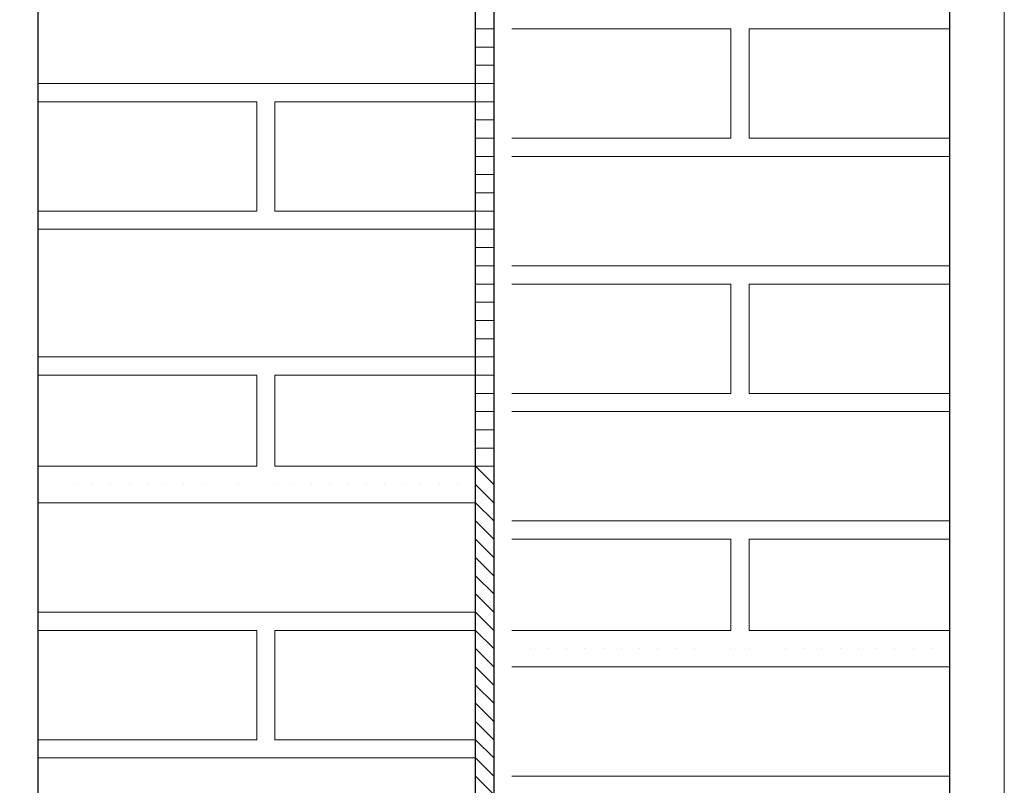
# Model space of a CAD drawing. Header units: metres. Extents: x 5.7 to 89.8, y 4 to 63.5.
# Tile 53 of 256: x 10.819 to 11.339, y 48.206 to 48.61. Entities that reach past the tile are written whole.
import ezdxf

# ---------------------------------------------------------------- set-up
doc = ezdxf.new("R2010")
doc.units = ezdxf.units.M
doc.header["$MEASUREMENT"] = 0
for name, color, linetype in [('PDF17_hatch-borshi', 7, 'Continuous'), ('PDF17_Isogam', 7, 'Continuous'), ('PDF17_Layer5', 7, 'Continuous'), ('PDF17_wall', 7, 'Continuous')]:
    doc.layers.add(name, color=color, linetype=linetype)

msp = doc.modelspace()

# ---------------------------------------------------------------- linework, layer by layer
at = {"layer": 'PDF17_hatch-borshi', "lineweight": 18}
for points in [[(11.05983, 48.60546), (11.06946, 48.60546)], [(11.07909, 48.54767), (11.19466, 48.54767), (11.19466, 48.60546), (11.07909, 48.60546)], [(11.07909, 48.60546), (11.07909, 48.60546)], [(11.08872, 48.60546), (11.08872, 48.60546)], [(11.09835, 48.60546), (11.09835, 48.60546)], [(11.09835, 48.60546), (11.09835, 48.60546)], [(11.10798, 48.60546), (11.10798, 48.60546)], [(11.12725, 48.60546), (11.12725, 48.60546)], [(11.12725, 48.60546), (11.12725, 48.60546)], [(11.12725, 48.60546), (11.12725, 48.60546)], [(11.15614, 48.60546), (11.15614, 48.60546)], [(11.15614, 48.60546), (11.15614, 48.60546)], [(11.16577, 48.60546), (11.16577, 48.60546)], [(11.1754, 48.60546), (11.1754, 48.60546)], [(11.1754, 48.60546), (11.1754, 48.60546)], [(11.19466, 48.60546), (11.19466, 48.60546)], [(11.19466, 48.60546), (11.19466, 48.60546)], [(11.19466, 48.60546), (11.19466, 48.60546)], [(11.31024, 48.60546), (11.2043, 48.60546), (11.2043, 48.54767), (11.31024, 48.54767)], [(11.2043, 48.60546), (11.2043, 48.60546)], [(11.22356, 48.60546), (11.22356, 48.60546)], [(11.22356, 48.60546), (11.22356, 48.60546)], [(11.23319, 48.60546), (11.23319, 48.60546)], [(11.23319, 48.60546), (11.23319, 48.60546)], [(11.23319, 48.60546), (11.23319, 48.60546)], [(11.24282, 48.60546), (11.24282, 48.60546)], [(11.24282, 48.60546), (11.24282, 48.60546)], [(11.25245, 48.60546), (11.25245, 48.60546)], [(11.26208, 48.60546), (11.26208, 48.60546)], [(11.26208, 48.60546), (11.26208, 48.60546)], [(11.26208, 48.60546), (11.26208, 48.60546)], [(11.27171, 48.60546), (11.27171, 48.60546)], [(11.29098, 48.60546), (11.29098, 48.60546)], [(11.29098, 48.60546), (11.29098, 48.60546)], [(11.30061, 48.60546), (11.30061, 48.60546)], [(11.05983, 48.59582), (11.06946, 48.59582)], [(11.19466, 48.59582), (11.19466, 48.59582)], [(11.19466, 48.59582), (11.19466, 48.59582)], [(11.2043, 48.59582), (11.2043, 48.59582)], [(11.05983, 48.58619), (11.06946, 48.58619)], [(11.19466, 48.58619), (11.19466, 48.58619)], [(10.82868, 48.57656), (11.05983, 48.57656), (11.06946, 48.57656)], [(10.84794, 48.57656), (10.84794, 48.57656)], [(10.85757, 48.57656), (10.85757, 48.57656)], [(10.85757, 48.57656), (10.85757, 48.57656)], [(10.8672, 48.57656), (10.8672, 48.57656)], [(10.92499, 48.57656), (10.92499, 48.57656)], [(10.96352, 48.57656), (10.96352, 48.57656)], [(10.99241, 48.57656), (10.99241, 48.57656)], [(11.0213, 48.57656), (11.0213, 48.57656)], [(11.03093, 48.57656), (11.03093, 48.57656)], [(11.04057, 48.57656), (11.04057, 48.57656)], [(11.19466, 48.57656), (11.19466, 48.57656)], [(11.19466, 48.57656), (11.19466, 48.57656)], [(11.2043, 48.57656), (11.2043, 48.57656)], [(10.82868, 48.50914), (10.94425, 48.50914), (10.94425, 48.56693), (10.82868, 48.56693)], [(10.82868, 48.56693), (10.82868, 48.56693)], [(10.82868, 48.56693), (10.82868, 48.56693)], [(10.83831, 48.56693), (10.83831, 48.56693)], [(10.83831, 48.56693), (10.83831, 48.56693)], [(10.84794, 48.56693), (10.84794, 48.56693)], [(10.8672, 48.56693), (10.8672, 48.56693)], [(10.8672, 48.56693), (10.8672, 48.56693)], [(10.8672, 48.56693), (10.8672, 48.56693)], [(10.88647, 48.56693), (10.88647, 48.56693)], [(10.88647, 48.56693), (10.88647, 48.56693)], [(10.8961, 48.56693), (10.8961, 48.56693)], [(10.91536, 48.56693), (10.91536, 48.56693)], [(10.91536, 48.56693), (10.91536, 48.56693)], [(10.93462, 48.56693), (10.93462, 48.56693)], [(10.93462, 48.56693), (10.93462, 48.56693)], [(10.94425, 48.56693), (10.94425, 48.56693)], [(10.94425, 48.56693), (10.94425, 48.56693)], [(11.06946, 48.56693), (11.05983, 48.56693), (10.95388, 48.56693), (10.95388, 48.50914), (11.05983, 48.50914), (11.06946, 48.50914)], [(10.95388, 48.56693), (10.95388, 48.56693)], [(10.96352, 48.56693), (10.96352, 48.56693)], [(10.96352, 48.56693), (10.96352, 48.56693)], [(10.97315, 48.56693), (10.97315, 48.56693)], [(10.97315, 48.56693), (10.97315, 48.56693)], [(10.97315, 48.56693), (10.97315, 48.56693)], [(10.98278, 48.56693), (10.98278, 48.56693)], [(10.98278, 48.56693), (10.98278, 48.56693)], [(10.99241, 48.56693), (10.99241, 48.56693)], [(10.99241, 48.56693), (10.99241, 48.56693)], [(11.00204, 48.56693), (11.00204, 48.56693)], [(11.00204, 48.56693), (11.00204, 48.56693)], [(11.00204, 48.56693), (11.00204, 48.56693)], [(11.01167, 48.56693), (11.01167, 48.56693)], [(11.0213, 48.56693), (11.0213, 48.56693)], [(11.0213, 48.56693), (11.0213, 48.56693)], [(11.04057, 48.56693), (11.04057, 48.56693)], [(11.0502, 48.56693), (11.0502, 48.56693)], [(11.0502, 48.56693), (11.0502, 48.56693)], [(11.19466, 48.56693), (11.19466, 48.56693)], [(11.05983, 48.5573), (11.06946, 48.5573)], [(11.19466, 48.5573), (11.19466, 48.5573)], [(10.94425, 48.54767), (10.94425, 48.54767)], [(10.95388, 48.54767), (10.95388, 48.54767)], [(10.95388, 48.54767), (10.95388, 48.54767)], [(11.05983, 48.54767), (11.06946, 48.54767)], [(11.08872, 48.54767), (11.08872, 48.54767)], [(11.09835, 48.54767), (11.09835, 48.54767)], [(11.09835, 48.54767), (11.09835, 48.54767)], [(11.09835, 48.54767), (11.09835, 48.54767)], [(11.09835, 48.54767), (11.09835, 48.54767)], [(11.10798, 48.54767), (11.10798, 48.54767)], [(11.11762, 48.54767), (11.11762, 48.54767)], [(11.11762, 48.54767), (11.11762, 48.54767)], [(11.11762, 48.54767), (11.11762, 48.54767)], [(11.12725, 48.54767), (11.12725, 48.54767)], [(11.13688, 48.54767), (11.13688, 48.54767)], [(11.14651, 48.54767), (11.14651, 48.54767)], [(11.14651, 48.54767), (11.14651, 48.54767)], [(11.14651, 48.54767), (11.14651, 48.54767)], [(11.16577, 48.54767), (11.16577, 48.54767)], [(11.16577, 48.54767), (11.16577, 48.54767)], [(11.1754, 48.54767), (11.1754, 48.54767)], [(11.18503, 48.54767), (11.18503, 48.54767)], [(11.19466, 48.54767), (11.19466, 48.54767)], [(11.2043, 48.54767), (11.2043, 48.54767)], [(11.2043, 48.54767), (11.2043, 48.54767)], [(11.22356, 48.54767), (11.22356, 48.54767)], [(11.23319, 48.54767), (11.23319, 48.54767)], [(11.23319, 48.54767), (11.23319, 48.54767)], [(11.24282, 48.54767), (11.24282, 48.54767)], [(11.25245, 48.54767), (11.25245, 48.54767)], [(11.26208, 48.54767), (11.26208, 48.54767)], [(11.26208, 48.54767), (11.26208, 48.54767)], [(11.26208, 48.54767), (11.26208, 48.54767)], [(11.27171, 48.54767), (11.27171, 48.54767)], [(11.28135, 48.54767), (11.28135, 48.54767)], [(11.28135, 48.54767), (11.28135, 48.54767)], [(11.29098, 48.54767), (11.29098, 48.54767)], [(11.29098, 48.54767), (11.29098, 48.54767)], [(11.29098, 48.54767), (11.29098, 48.54767)], [(11.30061, 48.54767), (11.30061, 48.54767)], [(11.31024, 48.54767), (11.31024, 48.54767)], [(10.95388, 48.53804), (10.95388, 48.53804)], [(11.05983, 48.53804), (11.06946, 48.53804)], [(11.31024, 48.53804), (11.07909, 48.53804)], [(11.08872, 48.53804), (11.08872, 48.53804)], [(11.08872, 48.53804), (11.08872, 48.53804)], [(11.10798, 48.53804), (11.10798, 48.53804)], [(11.12725, 48.53804), (11.12725, 48.53804)], [(11.15614, 48.53804), (11.15614, 48.53804)], [(11.16577, 48.53804), (11.16577, 48.53804)], [(11.1754, 48.53804), (11.1754, 48.53804)], [(11.19466, 48.53804), (11.19466, 48.53804)], [(11.22356, 48.53804), (11.22356, 48.53804)], [(11.23319, 48.53804), (11.23319, 48.53804)], [(11.23319, 48.53804), (11.23319, 48.53804)], [(11.24282, 48.53804), (11.24282, 48.53804)], [(11.25245, 48.53804), (11.25245, 48.53804)], [(11.27171, 48.53804), (11.27171, 48.53804)], [(11.30061, 48.53804), (11.30061, 48.53804)], [(11.31024, 48.53804), (11.31024, 48.53804)], [(10.94425, 48.52841), (10.94425, 48.52841)], [(11.05983, 48.52841), (11.06946, 48.52841)], [(10.94425, 48.51878), (10.94425, 48.51878)], [(10.94425, 48.51878), (10.94425, 48.51878)], [(10.95388, 48.51878), (10.95388, 48.51878)], [(11.05983, 48.51878), (11.06946, 48.51878)], [(10.82868, 48.50914), (10.82868, 48.50914)], [(10.84794, 48.50914), (10.84794, 48.50914)], [(10.85757, 48.50914), (10.85757, 48.50914)], [(10.85757, 48.50914), (10.85757, 48.50914)], [(10.8672, 48.50914), (10.8672, 48.50914)], [(10.87684, 48.50914), (10.87684, 48.50914)], [(10.87684, 48.50914), (10.87684, 48.50914)], [(10.8961, 48.50914), (10.8961, 48.50914)], [(10.92499, 48.50914), (10.92499, 48.50914)], [(10.94425, 48.50914), (10.94425, 48.50914)], [(10.95388, 48.50914), (10.95388, 48.50914)], [(10.99241, 48.50914), (10.99241, 48.50914)], [(11.01167, 48.50914), (11.01167, 48.50914)], [(11.0213, 48.50914), (11.0213, 48.50914)], [(11.03093, 48.50914), (11.03093, 48.50914)], [(11.03093, 48.50914), (11.03093, 48.50914)], [(11.04057, 48.50914), (11.04057, 48.50914)], [(11.0502, 48.50914), (11.0502, 48.50914)], [(10.82868, 48.49951), (11.05983, 48.49951), (11.06946, 48.49951)], [(10.82868, 48.49951), (10.82868, 48.49951)], [(10.82868, 48.49951), (10.82868, 48.49951)], [(10.84794, 48.49951), (10.84794, 48.49951)], [(10.85757, 48.49951), (10.85757, 48.49951)], [(10.8672, 48.49951), (10.8672, 48.49951)], [(10.8672, 48.49951), (10.8672, 48.49951)], [(10.88647, 48.49951), (10.88647, 48.49951)], [(10.88647, 48.49951), (10.88647, 48.49951)], [(10.8961, 48.49951), (10.8961, 48.49951)], [(10.90573, 48.49951), (10.90573, 48.49951)], [(10.91536, 48.49951), (10.91536, 48.49951)], [(10.93462, 48.49951), (10.93462, 48.49951)], [(10.93462, 48.49951), (10.93462, 48.49951)], [(10.93462, 48.49951), (10.93462, 48.49951)], [(10.95388, 48.49951), (10.95388, 48.49951)], [(10.96352, 48.49951), (10.96352, 48.49951)], [(10.96352, 48.49951), (10.96352, 48.49951)], [(10.97315, 48.49951), (10.97315, 48.49951)], [(10.97315, 48.49951), (10.97315, 48.49951)], [(10.98278, 48.49951), (10.98278, 48.49951)], [(10.98278, 48.49951), (10.98278, 48.49951)], [(10.99241, 48.49951), (10.99241, 48.49951)], [(10.99241, 48.49951), (10.99241, 48.49951)], [(11.00204, 48.49951), (11.00204, 48.49951)], [(11.00204, 48.49951), (11.00204, 48.49951)], [(11.00204, 48.49951), (11.00204, 48.49951)], [(11.0213, 48.49951), (11.0213, 48.49951)], [(11.0213, 48.49951), (11.0213, 48.49951)], [(11.04057, 48.49951), (11.04057, 48.49951)], [(11.04057, 48.49951), (11.04057, 48.49951)], [(11.0502, 48.49951), (11.0502, 48.49951)], [(11.05983, 48.48988), (11.06946, 48.48988)], [(11.05983, 48.48025), (11.06946, 48.48025)], [(11.07909, 48.48025), (11.31024, 48.48025)], [(11.08872, 48.48025), (11.08872, 48.48025)], [(11.09835, 48.48025), (11.09835, 48.48025)], [(11.09835, 48.48025), (11.09835, 48.48025)], [(11.09835, 48.48025), (11.09835, 48.48025)], [(11.10798, 48.48025), (11.10798, 48.48025)], [(11.11762, 48.48025), (11.11762, 48.48025)], [(11.11762, 48.48025), (11.11762, 48.48025)], [(11.12725, 48.48025), (11.12725, 48.48025)], [(11.15614, 48.48025), (11.15614, 48.48025)], [(11.1754, 48.48025), (11.1754, 48.48025)], [(11.19466, 48.48025), (11.19466, 48.48025)], [(11.2043, 48.48025), (11.2043, 48.48025)], [(11.22356, 48.48025), (11.22356, 48.48025)], [(11.22356, 48.48025), (11.22356, 48.48025)], [(11.23319, 48.48025), (11.23319, 48.48025)], [(11.24282, 48.48025), (11.24282, 48.48025)], [(11.25245, 48.48025), (11.25245, 48.48025)], [(11.26208, 48.48025), (11.26208, 48.48025)], [(11.26208, 48.48025), (11.26208, 48.48025)], [(11.26208, 48.48025), (11.26208, 48.48025)], [(11.26208, 48.48025), (11.26208, 48.48025)], [(11.27171, 48.48025), (11.27171, 48.48025)], [(11.28135, 48.48025), (11.28135, 48.48025)], [(11.29098, 48.48025), (11.29098, 48.48025)], [(11.29098, 48.48025), (11.29098, 48.48025)], [(11.29098, 48.48025), (11.29098, 48.48025)], [(11.29098, 48.48025), (11.29098, 48.48025)], [(11.05983, 48.47062), (11.06946, 48.47062)], [(11.07909, 48.47062), (11.19466, 48.47062), (11.19466, 48.41283), (11.07909, 48.41283)], [(11.07909, 48.47062), (11.07909, 48.47062)], [(11.09835, 48.47062), (11.09835, 48.47062)], [(11.10798, 48.47062), (11.10798, 48.47062)], [(11.12725, 48.47062), (11.12725, 48.47062)], [(11.12725, 48.47062), (11.12725, 48.47062)], [(11.15614, 48.47062), (11.15614, 48.47062)], [(11.16577, 48.47062), (11.16577, 48.47062)], [(11.1754, 48.47062), (11.1754, 48.47062)], [(11.19466, 48.47062), (11.19466, 48.47062)], [(11.19466, 48.47062), (11.19466, 48.47062)], [(11.19466, 48.47062), (11.19466, 48.47062)], [(11.31024, 48.41283), (11.2043, 48.41283), (11.2043, 48.47062), (11.31024, 48.47062)], [(11.22356, 48.47062), (11.22356, 48.47062)], [(11.23319, 48.47062), (11.23319, 48.47062)], [(11.23319, 48.47062), (11.23319, 48.47062)], [(11.24282, 48.47062), (11.24282, 48.47062)], [(11.27171, 48.47062), (11.27171, 48.47062)], [(11.30061, 48.47062), (11.30061, 48.47062)], [(11.05983, 48.46099), (11.06946, 48.46099)], [(11.19466, 48.46099), (11.19466, 48.46099)], [(11.19466, 48.46099), (11.19466, 48.46099)], [(11.2043, 48.46099), (11.2043, 48.46099)], [(11.05983, 48.45136), (11.06946, 48.45136)], [(11.19466, 48.45136), (11.19466, 48.45136)], [(11.05983, 48.44173), (11.06946, 48.44173)], [(11.19466, 48.44173), (11.19466, 48.44173)], [(11.19466, 48.44173), (11.19466, 48.44173)], [(11.2043, 48.44173), (11.2043, 48.44173)], [(10.82868, 48.43209), (11.05983, 48.43209), (11.06946, 48.43209)], [(10.82868, 48.43209), (10.82868, 48.43209)], [(10.82868, 48.43209), (10.82868, 48.43209)], [(10.83831, 48.43209), (10.83831, 48.43209)], [(10.83831, 48.43209), (10.83831, 48.43209)], [(10.84794, 48.43209), (10.84794, 48.43209)], [(10.85757, 48.43209), (10.85757, 48.43209)], [(10.85757, 48.43209), (10.85757, 48.43209)], [(10.8672, 48.43209), (10.8672, 48.43209)], [(10.8672, 48.43209), (10.8672, 48.43209)], [(10.8672, 48.43209), (10.8672, 48.43209)], [(10.8672, 48.43209), (10.8672, 48.43209)], [(10.88647, 48.43209), (10.88647, 48.43209)], [(10.88647, 48.43209), (10.88647, 48.43209)], [(10.8961, 48.43209), (10.8961, 48.43209)], [(10.91536, 48.43209), (10.91536, 48.43209)], [(10.91536, 48.43209), (10.91536, 48.43209)], [(10.92499, 48.43209), (10.92499, 48.43209)], [(10.93462, 48.43209), (10.93462, 48.43209)], [(10.93462, 48.43209), (10.93462, 48.43209)], [(10.94425, 48.43209), (10.94425, 48.43209)], [(10.95388, 48.43209), (10.95388, 48.43209)], [(10.96352, 48.43209), (10.96352, 48.43209)], [(10.97315, 48.43209), (10.97315, 48.43209)], [(10.98278, 48.43209), (10.98278, 48.43209)], [(10.98278, 48.43209), (10.98278, 48.43209)], [(10.99241, 48.43209), (10.99241, 48.43209)], [(10.99241, 48.43209), (10.99241, 48.43209)], [(10.99241, 48.43209), (10.99241, 48.43209)], [(11.00204, 48.43209), (11.00204, 48.43209)], [(11.00204, 48.43209), (11.00204, 48.43209)], [(11.01167, 48.43209), (11.01167, 48.43209)], [(11.0213, 48.43209), (11.0213, 48.43209)], [(11.0213, 48.43209), (11.0213, 48.43209)], [(11.0213, 48.43209), (11.0213, 48.43209)], [(11.03093, 48.43209), (11.03093, 48.43209)], [(11.04057, 48.43209), (11.04057, 48.43209)], [(11.0502, 48.43209), (11.0502, 48.43209)], [(11.0502, 48.43209), (11.0502, 48.43209)], [(11.19466, 48.43209), (11.19466, 48.43209)], [(10.82868, 48.37431), (10.94425, 48.37431), (10.94425, 48.42246), (10.82868, 48.42246)], [(10.8961, 48.42246), (10.8961, 48.42246)], [(10.94425, 48.42246), (10.94425, 48.42246)], [(11.05983, 48.37431), (10.95388, 48.37431), (10.95388, 48.42246), (11.05983, 48.42246), (11.06946, 48.42246)], [(10.96352, 48.42246), (10.96352, 48.42246)], [(10.96352, 48.42246), (10.96352, 48.42246)], [(10.97315, 48.42246), (10.97315, 48.42246)], [(10.97315, 48.42246), (10.97315, 48.42246)], [(11.00204, 48.42246), (11.00204, 48.42246)], [(11.04057, 48.42246), (11.04057, 48.42246)], [(11.19466, 48.42246), (11.19466, 48.42246)], [(11.19466, 48.42246), (11.19466, 48.42246)], [(10.95388, 48.41283), (10.95388, 48.41283)], [(11.05983, 48.41283), (11.06946, 48.41283)], [(11.08872, 48.41283), (11.08872, 48.41283)], [(11.09835, 48.41283), (11.09835, 48.41283)], [(11.09835, 48.41283), (11.09835, 48.41283)], [(11.09835, 48.41283), (11.09835, 48.41283)], [(11.09835, 48.41283), (11.09835, 48.41283)], [(11.10798, 48.41283), (11.10798, 48.41283)], [(11.11762, 48.41283), (11.11762, 48.41283)], [(11.11762, 48.41283), (11.11762, 48.41283)], [(11.11762, 48.41283), (11.11762, 48.41283)], [(11.12725, 48.41283), (11.12725, 48.41283)], [(11.13688, 48.41283), (11.13688, 48.41283)], [(11.14651, 48.41283), (11.14651, 48.41283)], [(11.14651, 48.41283), (11.14651, 48.41283)], [(11.14651, 48.41283), (11.14651, 48.41283)], [(11.15614, 48.41283), (11.15614, 48.41283)], [(11.16577, 48.41283), (11.16577, 48.41283)], [(11.16577, 48.41283), (11.16577, 48.41283)], [(11.1754, 48.41283), (11.1754, 48.41283)], [(11.1754, 48.41283), (11.1754, 48.41283)], [(11.18503, 48.41283), (11.18503, 48.41283)], [(11.19466, 48.41283), (11.19466, 48.41283)], [(11.19466, 48.41283), (11.19466, 48.41283)], [(11.2043, 48.41283), (11.2043, 48.41283)], [(11.2043, 48.41283), (11.2043, 48.41283)], [(11.22356, 48.41283), (11.22356, 48.41283)], [(11.22356, 48.41283), (11.22356, 48.41283)], [(11.23319, 48.41283), (11.23319, 48.41283)], [(11.23319, 48.41283), (11.23319, 48.41283)], [(11.24282, 48.41283), (11.24282, 48.41283)], [(11.25245, 48.41283), (11.25245, 48.41283)], [(11.25245, 48.41283), (11.25245, 48.41283)], [(11.26208, 48.41283), (11.26208, 48.41283)], [(11.26208, 48.41283), (11.26208, 48.41283)], [(11.26208, 48.41283), (11.26208, 48.41283)], [(11.27171, 48.41283), (11.27171, 48.41283)], [(11.27171, 48.41283), (11.27171, 48.41283)], [(11.28135, 48.41283), (11.28135, 48.41283)], [(11.28135, 48.41283), (11.28135, 48.41283)], [(11.29098, 48.41283), (11.29098, 48.41283)], [(11.29098, 48.41283), (11.29098, 48.41283)], [(11.29098, 48.41283), (11.29098, 48.41283)], [(11.30061, 48.41283), (11.30061, 48.41283)], [(11.30061, 48.41283), (11.30061, 48.41283)], [(11.31024, 48.41283), (11.31024, 48.41283)], [(10.94425, 48.4032), (10.94425, 48.4032)], [(10.95388, 48.4032), (10.95388, 48.4032)], [(10.95388, 48.4032), (10.95388, 48.4032)], [(11.05983, 48.4032), (11.06946, 48.4032)], [(11.31024, 48.4032), (11.07909, 48.4032)], [(11.08872, 48.4032), (11.08872, 48.4032)], [(11.10798, 48.4032), (11.10798, 48.4032)], [(11.12725, 48.4032), (11.12725, 48.4032)], [(11.23319, 48.4032), (11.23319, 48.4032)], [(11.24282, 48.4032), (11.24282, 48.4032)], [(11.31024, 48.4032), (11.31024, 48.4032)], [(11.05983, 48.39357), (11.06946, 48.39357)], [(10.94425, 48.38394), (10.94425, 48.38394)], [(10.94425, 48.38394), (10.94425, 48.38394)], [(10.95388, 48.38394), (10.95388, 48.38394)], [(11.05983, 48.38394), (11.06946, 48.38394)], [(10.82868, 48.37431), (10.82868, 48.37431)], [(10.85757, 48.37431), (10.85757, 48.37431)], [(10.87684, 48.37431), (10.87684, 48.37431)], [(10.87684, 48.37431), (10.87684, 48.37431)], [(10.8961, 48.37431), (10.8961, 48.37431)], [(10.92499, 48.37431), (10.92499, 48.37431)], [(10.94425, 48.37431), (10.94425, 48.37431)], [(10.94425, 48.37431), (10.94425, 48.37431)], [(10.95388, 48.37431), (10.95388, 48.37431)], [(10.95388, 48.37431), (10.95388, 48.37431)], [(10.99241, 48.37431), (10.99241, 48.37431)], [(11.03093, 48.37431), (11.03093, 48.37431)], [(11.0502, 48.37431), (11.0502, 48.37431)], [(11.06946, 48.37431), (11.05983, 48.37431), (11.06946, 48.36468)], [(10.82868, 48.36468), (10.82868, 48.36468)], [(10.82868, 48.36468), (10.82868, 48.36468)], [(10.84794, 48.36468), (10.84794, 48.36468)], [(10.84794, 48.36468), (10.84794, 48.36468)], [(10.85757, 48.36468), (10.85757, 48.36468)], [(10.85757, 48.36468), (10.85757, 48.36468)], [(10.8672, 48.36468), (10.8672, 48.36468)], [(10.8672, 48.36468), (10.8672, 48.36468)], [(10.8672, 48.36468), (10.8672, 48.36468)], [(10.87684, 48.36468), (10.87684, 48.36468)], [(10.88647, 48.36468), (10.88647, 48.36468)], [(10.88647, 48.36468), (10.88647, 48.36468)], [(10.8961, 48.36468), (10.8961, 48.36468)], [(10.90573, 48.36468), (10.90573, 48.36468)], [(10.91536, 48.36468), (10.91536, 48.36468)], [(10.93462, 48.36468), (10.93462, 48.36468)], [(10.93462, 48.36468), (10.93462, 48.36468)], [(10.93462, 48.36468), (10.93462, 48.36468)], [(10.95388, 48.36468), (10.95388, 48.36468)], [(10.96352, 48.36468), (10.96352, 48.36468)], [(10.97315, 48.36468), (10.97315, 48.36468)], [(10.97315, 48.36468), (10.97315, 48.36468)], [(10.98278, 48.36468), (10.98278, 48.36468)], [(10.98278, 48.36468), (10.98278, 48.36468)], [(10.99241, 48.36468), (10.99241, 48.36468)], [(10.99241, 48.36468), (10.99241, 48.36468)], [(11.00204, 48.36468), (11.00204, 48.36468)], [(11.00204, 48.36468), (11.00204, 48.36468)], [(11.00204, 48.36468), (11.00204, 48.36468)], [(11.01167, 48.36468), (11.01167, 48.36468)], [(11.0213, 48.36468), (11.0213, 48.36468)], [(11.0213, 48.36468), (11.0213, 48.36468)], [(11.0213, 48.36468), (11.0213, 48.36468)], [(11.03093, 48.36468), (11.03093, 48.36468)], [(11.04057, 48.36468), (11.04057, 48.36468)], [(11.04057, 48.36468), (11.04057, 48.36468)], [(11.04057, 48.36468), (11.04057, 48.36468)], [(11.0502, 48.36468), (11.0502, 48.36468)], [(11.05983, 48.36468), (11.06946, 48.35504)], [(10.82868, 48.35504), (11.05983, 48.35504), (11.06946, 48.34541)], [(10.96352, 48.35504), (10.96352, 48.35504)], [(11.05983, 48.34541), (11.06946, 48.33578)], [(11.07909, 48.34541), (11.31024, 48.34541)], [(11.08872, 48.34541), (11.08872, 48.34541)], [(11.09835, 48.34541), (11.09835, 48.34541)], [(11.09835, 48.34541), (11.09835, 48.34541)], [(11.09835, 48.34541), (11.09835, 48.34541)], [(11.09835, 48.34541), (11.09835, 48.34541)], [(11.10798, 48.34541), (11.10798, 48.34541)], [(11.11762, 48.34541), (11.11762, 48.34541)], [(11.11762, 48.34541), (11.11762, 48.34541)], [(11.12725, 48.34541), (11.12725, 48.34541)], [(11.12725, 48.34541), (11.12725, 48.34541)], [(11.15614, 48.34541), (11.15614, 48.34541)], [(11.15614, 48.34541), (11.15614, 48.34541)], [(11.1754, 48.34541), (11.1754, 48.34541)], [(11.1754, 48.34541), (11.1754, 48.34541)], [(11.19466, 48.34541), (11.19466, 48.34541)], [(11.19466, 48.34541), (11.19466, 48.34541)], [(11.2043, 48.34541), (11.2043, 48.34541)], [(11.22356, 48.34541), (11.22356, 48.34541)], [(11.22356, 48.34541), (11.22356, 48.34541)], [(11.23319, 48.34541), (11.23319, 48.34541)], [(11.24282, 48.34541), (11.24282, 48.34541)], [(11.25245, 48.34541), (11.25245, 48.34541)], [(11.26208, 48.34541), (11.26208, 48.34541)], [(11.26208, 48.34541), (11.26208, 48.34541)], [(11.26208, 48.34541), (11.26208, 48.34541)], [(11.26208, 48.34541), (11.26208, 48.34541)], [(11.27171, 48.34541), (11.27171, 48.34541)], [(11.28135, 48.34541), (11.28135, 48.34541)], [(11.29098, 48.34541), (11.29098, 48.34541)], [(11.29098, 48.34541), (11.29098, 48.34541)], [(11.29098, 48.34541), (11.29098, 48.34541)], [(11.29098, 48.34541), (11.29098, 48.34541)], [(11.05983, 48.33578), (11.06946, 48.32615)], [(11.07909, 48.33578), (11.19466, 48.33578), (11.19466, 48.28763), (11.07909, 48.28763)], [(11.07909, 48.33578), (11.07909, 48.33578)], [(11.09835, 48.33578), (11.09835, 48.33578)], [(11.10798, 48.33578), (11.10798, 48.33578)], [(11.12725, 48.33578), (11.12725, 48.33578)], [(11.16577, 48.33578), (11.16577, 48.33578)], [(11.19466, 48.33578), (11.19466, 48.33578)], [(11.19466, 48.33578), (11.19466, 48.33578)], [(11.19466, 48.33578), (11.19466, 48.33578)], [(11.31024, 48.28763), (11.2043, 48.28763), (11.2043, 48.33578), (11.31024, 48.33578)], [(11.22356, 48.33578), (11.22356, 48.33578)], [(11.23319, 48.33578), (11.23319, 48.33578)], [(11.23319, 48.33578), (11.23319, 48.33578)], [(11.24282, 48.33578), (11.24282, 48.33578)], [(11.27171, 48.33578), (11.27171, 48.33578)], [(11.30061, 48.33578), (11.30061, 48.33578)], [(11.05983, 48.32615), (11.06946, 48.31652)], [(11.19466, 48.32615), (11.19466, 48.32615)], [(11.2043, 48.32615), (11.2043, 48.32615)], [(11.05983, 48.31652), (11.06946, 48.30689)], [(11.19466, 48.31652), (11.19466, 48.31652)], [(11.19466, 48.31652), (11.19466, 48.31652)], [(11.05983, 48.30689), (11.06946, 48.29726)], [(11.19466, 48.30689), (11.19466, 48.30689)], [(11.19466, 48.30689), (11.19466, 48.30689)], [(11.2043, 48.30689), (11.2043, 48.30689)], [(10.82868, 48.29726), (11.05983, 48.29726), (11.06946, 48.28763)], [(10.84794, 48.29726), (10.84794, 48.29726)], [(10.85757, 48.29726), (10.85757, 48.29726)], [(10.85757, 48.29726), (10.85757, 48.29726)], [(10.8672, 48.29726), (10.8672, 48.29726)], [(10.92499, 48.29726), (10.92499, 48.29726)], [(10.96352, 48.29726), (10.96352, 48.29726)], [(10.99241, 48.29726), (10.99241, 48.29726)], [(11.01167, 48.29726), (11.01167, 48.29726)], [(11.0213, 48.29726), (11.0213, 48.29726)], [(11.03093, 48.29726), (11.03093, 48.29726)], [(11.04057, 48.29726), (11.04057, 48.29726)], [(11.0502, 48.29726), (11.0502, 48.29726)], [(11.19466, 48.29726), (11.19466, 48.29726)], [(10.82868, 48.22984), (10.94425, 48.22984), (10.94425, 48.28763), (10.82868, 48.28763)], [(10.82868, 48.28763), (10.82868, 48.28763)], [(10.82868, 48.28763), (10.82868, 48.28763)], [(10.83831, 48.28763), (10.83831, 48.28763)], [(10.83831, 48.28763), (10.83831, 48.28763)], [(10.8672, 48.28763), (10.8672, 48.28763)], [(10.8672, 48.28763), (10.8672, 48.28763)], [(10.8672, 48.28763), (10.8672, 48.28763)], [(10.88647, 48.28763), (10.88647, 48.28763)], [(10.88647, 48.28763), (10.88647, 48.28763)], [(10.8961, 48.28763), (10.8961, 48.28763)], [(10.91536, 48.28763), (10.91536, 48.28763)], [(10.91536, 48.28763), (10.91536, 48.28763)], [(10.93462, 48.28763), (10.93462, 48.28763)], [(10.93462, 48.28763), (10.93462, 48.28763)], [(10.94425, 48.28763), (10.94425, 48.28763)], [(10.94425, 48.28763), (10.94425, 48.28763)], [(11.06946, 48.22021), (11.05983, 48.22984), (10.95388, 48.22984), (10.95388, 48.28763), (11.05983, 48.28763), (11.06946, 48.278)], [(10.95388, 48.28763), (10.95388, 48.28763)], [(10.96352, 48.28763), (10.96352, 48.28763)], [(10.96352, 48.28763), (10.96352, 48.28763)], [(10.97315, 48.28763), (10.97315, 48.28763)], [(10.97315, 48.28763), (10.97315, 48.28763)], [(10.97315, 48.28763), (10.97315, 48.28763)], [(10.98278, 48.28763), (10.98278, 48.28763)], [(10.98278, 48.28763), (10.98278, 48.28763)], [(10.99241, 48.28763), (10.99241, 48.28763)], [(10.99241, 48.28763), (10.99241, 48.28763)], [(11.00204, 48.28763), (11.00204, 48.28763)], [(11.00204, 48.28763), (11.00204, 48.28763)], [(11.00204, 48.28763), (11.00204, 48.28763)], [(11.0213, 48.28763), (11.0213, 48.28763)], [(11.0213, 48.28763), (11.0213, 48.28763)], [(11.04057, 48.28763), (11.04057, 48.28763)], [(11.0502, 48.28763), (11.0502, 48.28763)], [(11.18503, 48.28763), (11.18503, 48.28763)], [(11.19466, 48.28763), (11.19466, 48.28763)], [(11.19466, 48.28763), (11.19466, 48.28763)], [(11.23319, 48.28763), (11.23319, 48.28763)], [(11.26208, 48.28763), (11.26208, 48.28763)], [(11.05983, 48.278), (11.06946, 48.26836)], [(11.08872, 48.278), (11.08872, 48.278)], [(11.08872, 48.278), (11.08872, 48.278)], [(11.09835, 48.278), (11.09835, 48.278)], [(11.09835, 48.278), (11.09835, 48.278)], [(11.09835, 48.278), (11.09835, 48.278)], [(11.09835, 48.278), (11.09835, 48.278)], [(11.10798, 48.278), (11.10798, 48.278)], [(11.10798, 48.278), (11.10798, 48.278)], [(11.11762, 48.278), (11.11762, 48.278)], [(11.11762, 48.278), (11.11762, 48.278)], [(11.11762, 48.278), (11.11762, 48.278)], [(11.12725, 48.278), (11.12725, 48.278)], [(11.12725, 48.278), (11.12725, 48.278)], [(11.13688, 48.278), (11.13688, 48.278)], [(11.14651, 48.278), (11.14651, 48.278)], [(11.14651, 48.278), (11.14651, 48.278)], [(11.14651, 48.278), (11.14651, 48.278)], [(11.15614, 48.278), (11.15614, 48.278)], [(11.16577, 48.278), (11.16577, 48.278)], [(11.16577, 48.278), (11.16577, 48.278)], [(11.1754, 48.278), (11.1754, 48.278)], [(11.1754, 48.278), (11.1754, 48.278)], [(11.19466, 48.278), (11.19466, 48.278)], [(11.2043, 48.278), (11.2043, 48.278)], [(11.2043, 48.278), (11.2043, 48.278)], [(11.22356, 48.278), (11.22356, 48.278)], [(11.22356, 48.278), (11.22356, 48.278)], [(11.23319, 48.278), (11.23319, 48.278)], [(11.24282, 48.278), (11.24282, 48.278)], [(11.24282, 48.278), (11.24282, 48.278)], [(11.25245, 48.278), (11.25245, 48.278)], [(11.25245, 48.278), (11.25245, 48.278)], [(11.26208, 48.278), (11.26208, 48.278)], [(11.26208, 48.278), (11.26208, 48.278)], [(11.26208, 48.278), (11.26208, 48.278)], [(11.27171, 48.278), (11.27171, 48.278)], [(11.27171, 48.278), (11.27171, 48.278)], [(11.28135, 48.278), (11.28135, 48.278)], [(11.28135, 48.278), (11.28135, 48.278)], [(11.29098, 48.278), (11.29098, 48.278)], [(11.29098, 48.278), (11.29098, 48.278)], [(11.29098, 48.278), (11.29098, 48.278)], [(11.30061, 48.278), (11.30061, 48.278)], [(11.30061, 48.278), (11.30061, 48.278)], [(11.31024, 48.278), (11.31024, 48.278)], [(11.31024, 48.278), (11.31024, 48.278)], [(10.94425, 48.26836), (10.94425, 48.26836)], [(10.95388, 48.26836), (10.95388, 48.26836)], [(10.95388, 48.26836), (10.95388, 48.26836)], [(11.05983, 48.26836), (11.06946, 48.25873)], [(11.31024, 48.26836), (11.07909, 48.26836)], [(11.23319, 48.26836), (11.23319, 48.26836)], [(10.95388, 48.25873), (10.95388, 48.25873)], [(11.05983, 48.25873), (11.06946, 48.2491)], [(10.94425, 48.2491), (10.94425, 48.2491)], [(11.05983, 48.2491), (11.06946, 48.23947)], [(10.94425, 48.23947), (10.94425, 48.23947)], [(10.94425, 48.23947), (10.94425, 48.23947)], [(10.95388, 48.23947), (10.95388, 48.23947)], [(11.05983, 48.23947), (11.06946, 48.22984)], [(10.82868, 48.22984), (10.82868, 48.22984)], [(10.82868, 48.22984), (10.82868, 48.22984)], [(10.82868, 48.22984), (10.82868, 48.22984)], [(10.84794, 48.22984), (10.84794, 48.22984)], [(10.85757, 48.22984), (10.85757, 48.22984)], [(10.85757, 48.22984), (10.85757, 48.22984)], [(10.85757, 48.22984), (10.85757, 48.22984)], [(10.8672, 48.22984), (10.8672, 48.22984)], [(10.8672, 48.22984), (10.8672, 48.22984)], [(10.87684, 48.22984), (10.87684, 48.22984)], [(10.87684, 48.22984), (10.87684, 48.22984)], [(10.88647, 48.22984), (10.88647, 48.22984)], [(10.8961, 48.22984), (10.8961, 48.22984)], [(10.8961, 48.22984), (10.8961, 48.22984)], [(10.90573, 48.22984), (10.90573, 48.22984)], [(10.92499, 48.22984), (10.92499, 48.22984)], [(10.93462, 48.22984), (10.93462, 48.22984)], [(10.94425, 48.22984), (10.94425, 48.22984)], [(10.95388, 48.22984), (10.95388, 48.22984)], [(10.96352, 48.22984), (10.96352, 48.22984)], [(10.98278, 48.22984), (10.98278, 48.22984)], [(10.99241, 48.22984), (10.99241, 48.22984)], [(10.99241, 48.22984), (10.99241, 48.22984)], [(11.00204, 48.22984), (11.00204, 48.22984)], [(11.00204, 48.22984), (11.00204, 48.22984)], [(11.01167, 48.22984), (11.01167, 48.22984)], [(11.0213, 48.22984), (11.0213, 48.22984)], [(11.0213, 48.22984), (11.0213, 48.22984)], [(11.0213, 48.22984), (11.0213, 48.22984)], [(11.03093, 48.22984), (11.03093, 48.22984)], [(11.03093, 48.22984), (11.03093, 48.22984)], [(11.04057, 48.22984), (11.04057, 48.22984)], [(11.04057, 48.22984), (11.04057, 48.22984)], [(11.0502, 48.22984), (11.0502, 48.22984)], [(11.0502, 48.22984), (11.0502, 48.22984)], [(10.82868, 48.22021), (11.05983, 48.22021), (11.06946, 48.21058)], [(10.84794, 48.22021), (10.84794, 48.22021)], [(10.8672, 48.22021), (10.8672, 48.22021)], [(10.88647, 48.22021), (10.88647, 48.22021)], [(10.8961, 48.22021), (10.8961, 48.22021)], [(10.91536, 48.22021), (10.91536, 48.22021)], [(10.93462, 48.22021), (10.93462, 48.22021)], [(10.93462, 48.22021), (10.93462, 48.22021)], [(10.95388, 48.22021), (10.95388, 48.22021)], [(10.96352, 48.22021), (10.96352, 48.22021)], [(10.97315, 48.22021), (10.97315, 48.22021)], [(10.97315, 48.22021), (10.97315, 48.22021)], [(10.98278, 48.22021), (10.98278, 48.22021)], [(10.99241, 48.22021), (10.99241, 48.22021)], [(11.00204, 48.22021), (11.00204, 48.22021)], [(11.04057, 48.22021), (11.04057, 48.22021)], [(11.05983, 48.21058), (11.06946, 48.20095)], [(11.07909, 48.21058), (11.31024, 48.21058)], [(11.07909, 48.21058), (11.07909, 48.21058)], [(11.08872, 48.21058), (11.08872, 48.21058)], [(11.09835, 48.21058), (11.09835, 48.21058)], [(11.09835, 48.21058), (11.09835, 48.21058)], [(11.09835, 48.21058), (11.09835, 48.21058)], [(11.09835, 48.21058), (11.09835, 48.21058)], [(11.10798, 48.21058), (11.10798, 48.21058)], [(11.10798, 48.21058), (11.10798, 48.21058)], [(11.11762, 48.21058), (11.11762, 48.21058)], [(11.11762, 48.21058), (11.11762, 48.21058)], [(11.12725, 48.21058), (11.12725, 48.21058)], [(11.12725, 48.21058), (11.12725, 48.21058)], [(11.12725, 48.21058), (11.12725, 48.21058)], [(11.15614, 48.21058), (11.15614, 48.21058)], [(11.15614, 48.21058), (11.15614, 48.21058)], [(11.16577, 48.21058), (11.16577, 48.21058)], [(11.1754, 48.21058), (11.1754, 48.21058)], [(11.1754, 48.21058), (11.1754, 48.21058)], [(11.19466, 48.21058), (11.19466, 48.21058)], [(11.19466, 48.21058), (11.19466, 48.21058)], [(11.2043, 48.21058), (11.2043, 48.21058)], [(11.22356, 48.21058), (11.22356, 48.21058)], [(11.22356, 48.21058), (11.22356, 48.21058)], [(11.23319, 48.21058), (11.23319, 48.21058)], [(11.23319, 48.21058), (11.23319, 48.21058)], [(11.23319, 48.21058), (11.23319, 48.21058)], [(11.24282, 48.21058), (11.24282, 48.21058)], [(11.24282, 48.21058), (11.24282, 48.21058)], [(11.25245, 48.21058), (11.25245, 48.21058)], [(11.26208, 48.21058), (11.26208, 48.21058)], [(11.26208, 48.21058), (11.26208, 48.21058)], [(11.26208, 48.21058), (11.26208, 48.21058)], [(11.26208, 48.21058), (11.26208, 48.21058)], [(11.27171, 48.21058), (11.27171, 48.21058)], [(11.28135, 48.21058), (11.28135, 48.21058)], [(11.29098, 48.21058), (11.29098, 48.21058)], [(11.29098, 48.21058), (11.29098, 48.21058)], [(11.29098, 48.21058), (11.29098, 48.21058)], [(11.29098, 48.21058), (11.29098, 48.21058)]]:
    msp.add_lwpolyline(points, dxfattribs=at)
at = {"layer": 'PDF17_Isogam', "lineweight": 13}
msp.add_lwpolyline([(11.06946, 49.7612), (10.81905, 49.7612), (10.81905, 49.53005), (10.81905, 49.75157), (11.06946, 49.75157), (11.06946, 45.38864), (11.05983, 45.38864)], dxfattribs=at)
at = {"layer": 'PDF17_Isogam', "transparency": 33554559}
for points in [[(11.06946, 48.58619), (11.06946, 48.53804), (11.06946, 48.53804)], [(11.06946, 48.53804), (11.06946, 48.53804), (11.06946, 48.58619)], [(11.06946, 48.50914), (11.06946, 48.46099), (11.06946, 48.46099)], [(11.06946, 48.46099), (11.06946, 48.46099), (11.06946, 48.50914)], [(11.06946, 48.42246), (11.06946, 48.37431), (11.06946, 48.37431)], [(11.06946, 48.37431), (11.06946, 48.37431), (11.06946, 48.42246)], [(11.06946, 48.34541), (11.06946, 48.29726), (11.06946, 48.29726)], [(11.06946, 48.29726), (11.06946, 48.29726), (11.06946, 48.34541)], [(11.06946, 48.25873), (11.06946, 48.21058), (11.06946, 48.21058)], [(11.06946, 48.21058), (11.06946, 48.21058), (11.06946, 48.25873)]]:
    msp.add_solid(points, dxfattribs=at)
at = {"layer": 'PDF17_Layer5', "lineweight": 13}
msp.add_lwpolyline([(11.33913, 51.14809), (11.33913, 45.8702)], dxfattribs=at)
at = {"layer": 'PDF17_wall', "lineweight": 30}
for points in [[(11.06946, 51.35998), (11.06946, 45.38864)], [(11.31024, 51.35998), (11.31024, 45.38864)], [(11.05983, 45.38864), (11.05983, 49.75157), (10.82868, 49.75157), (10.82868, 45.38864)]]:
    msp.add_lwpolyline(points, dxfattribs=at)

doc.saveas('drawing.dxf')
